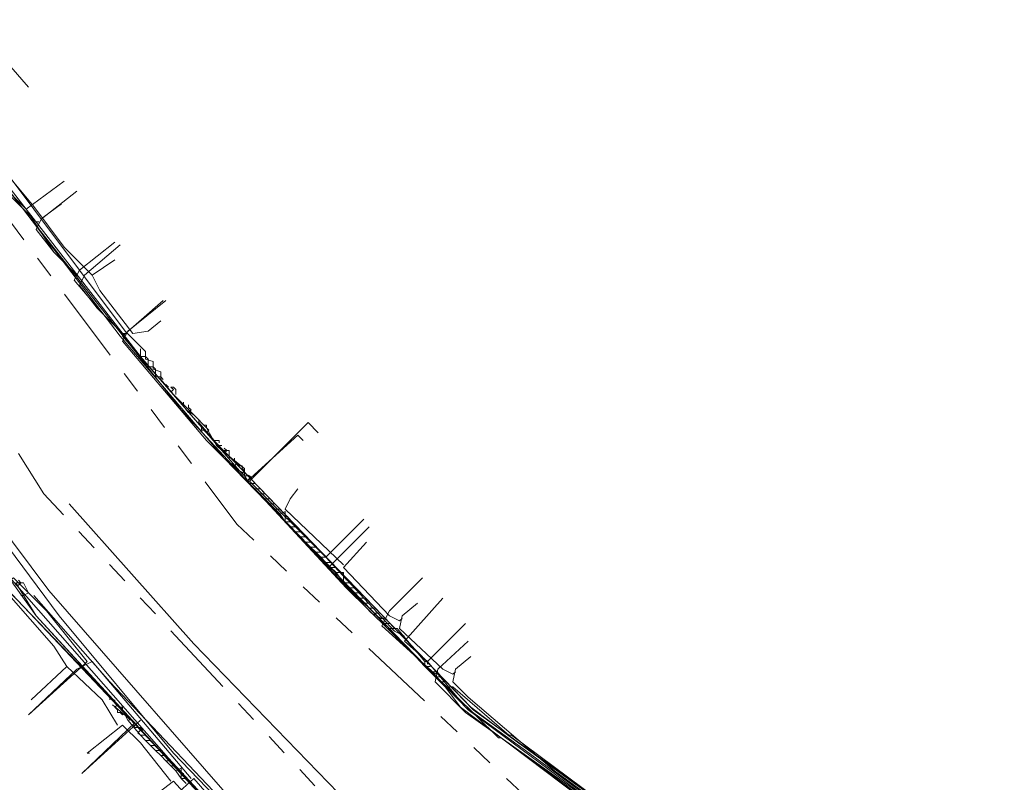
# Model space of a CAD drawing. Header units: metres. Extents: x 196942 to 197892, y 354692 to 355693.
# Tile 53 of 55: x 197597 to 197675, y 355236 to 355296. Entities that reach past the tile are written whole.
import ezdxf
from ezdxf.lldxf.tags import DXFTag

# ---------------------------------------------------------------- set-up
doc = ezdxf.new("R2010")
doc.units = ezdxf.units.M
doc.linetypes.add('RI-GWA', pattern=[18.45, 6, -1.8, 1.75, -1.8, 1.75, -1.8, 1.75, -1.8])
for name, color, linetype, lineweight in [('B-OI-KL-DATA_Orientatieverzoek_Eurofiber_0000560460-G', 90, 'KL-DATA-N', 18), ('B-OI-KL-DATA_Orientatieverzoek_KPN_0000546663-G', 90, 'KL-DATA-N', 18), ('B-OI-KL-DATA_Orientatieverzoek_Tele2_0000546705-G', 90, 'KL-DATA-N', 18), ('B-OI-KL-DATA_Orientatieverzoek_Ziggo BV_0000546674-G', 90, 'KL-DATA-N', 18), ('B-OI-KL-ET_LS_Orientatieverzoek_Enexis_0000729946-G', 190, 'KL-LS-N', 18), ('B-OI-KL-ET_LS_Orientatieverzoek_roermond_0000584598-G', 190, 'KL-LS-N', 18), ('B-OI-KL-ET_MS_Orientatieverzoek_Enexis_0000729946-G', 130, 'KL-MS-N', 18), ('B-OI-KL-GAS_HD_Orientatieverzoek_Enexis_0000729946-G', 30, 'KL-GAS-HD-N', 18), ('B-OI-KL-GAS_LD_Orientatieverzoek_Enexis_0000729946-G', 50, 'KL-GAS-LD-N', 18), ('B-OI-KL-WATER_Orientatieverzoek_Nv WML_0000578862-G', 170, 'KL-WATER-N', 18), ('B-OI-RI-GWA_Orientatieverzoek_roermond_0000584598-G', 30, 'RI-GWA', 18)]:
    doc.layers.add(name, color=color, linetype=linetype, lineweight=lineweight)
doc.styles.get("Standard").update_dxf_attribs({"font": 'arial.ttf'})
tags = doc.linetypes.add('KL-DATA-N', pattern='A,4,-1,[101,NLCS.SHX,S=0.5,R=0,X=0,Y=0],-1,4,-1,["D",Standard,S=1,R=0,X=-0.25,Y=-0.5],-1.5', length=12.5).pattern_tags.tags
tags[18] = DXFTag(74, 10)
tags = doc.linetypes.add('KL-GAS-HD-N', pattern='A,4,-1,[69,NLCS.SHX,S=0.5,R=0,X=0,Y=0],-1,4,-1,["H",Standard,S=1,R=0,X=0,Y=-0.5],-2', length=13).pattern_tags.tags
tags[18] = DXFTag(74, 10)
tags = doc.linetypes.add('KL-GAS-LD-N', pattern='A,4,-1,[69,NLCS.SHX,S=0.5,R=0,X=0,Y=0],-1,4,-1,["L",Standard,S=1,R=0,X=0.25,Y=-0.5],-2', length=13).pattern_tags.tags
tags[18] = DXFTag(74, 10)
tags = doc.linetypes.add('KL-LS-N', pattern='A,4,-1,[103,NLCS.SHX,S=0.75,R=0,X=0,Y=0],-1,4,-1,["L",Standard,S=1,R=0,X=0,Y=-0.5],-2', length=13).pattern_tags.tags
tags[18] = DXFTag(74, 10)
tags = doc.linetypes.add('KL-MS-N', pattern='A,4,-1,[103,NLCS.SHX,S=0.75,R=0,X=0,Y=0],-1,4,-1,["M",Standard,S=1,R=0,X=0,Y=-0.5],-2', length=13).pattern_tags.tags
tags[18] = DXFTag(74, 10)
doc.linetypes.add('KL-WATER-N', pattern='A,7,-0.5,[168,NLCS.SHX,S=0.75,R=0,X=0.75,Y=0],-2', length=9.5)

msp = doc.modelspace()

# ---------------------------------------------------------------- linework, layer by layer
at = {"layer": 'B-OI-KL-DATA_Orientatieverzoek_Eurofiber_0000560460-G', "flags": 128}
for points in [[(197664.94456, 355218.30724), (197657.94316, 355223.70832), (197647.74112, 355231.1098), (197636.1388, 355239.51148), (197632.93816, 355241.91196), (197612.134, 355263.51628), (197606.93296, 355269.51748), (197595.73072, 355283.92036), (197586.92896, 355295.92276), (197583.1282, 355302.124), (197578.72732, 355309.32544), (197575.52668, 355314.52648), (197571.1258, 355321.72792), (197567.92516, 355326.92896), (197562.32404, 355336.53088), (197557.123, 355346.1328), (197555.32264, 355350.33364), (197555.72272, 355351.73392), (197563.32424, 355356.1348), (197570.72572, 355360.33564), (197577.127, 355363.93636), (197580.92776, 355366.1368)], [(197497.71112, 355320.92776), (197499.31144, 355322.52808), (197504.51248, 355326.1288), (197509.51348, 355328.72932), (197520.31564, 355334.33044), (197531.1178, 355339.93156), (197539.71952, 355339.93156), (197542.92016, 355339.53148), (197545.52068, 355334.93056), (197548.72132, 355329.32944), (197551.92196, 355323.72832), (197553.92236, 355320.1276), (197561.32384, 355307.52508), (197565.1246, 355300.92376), (197568.72532, 355294.52248), (197572.32604, 355288.1212), (197581.92796, 355272.51808), (197585.1286, 355267.31704), (197590.72972, 355259.31544), (197596.33084, 355251.31384), (197625.1366, 355220.90776), (197625.53668, 355220.90776), (197637.139, 355210.1056), (197638.73932, 355210.1056), (197647.141, 355203.30424), (197647.54108, 355203.30424), (197651.54188, 355200.1036), (197651.94196, 355200.1036), (197655.94276, 355196.90296), (197656.34284, 355196.90296), (197672.34604, 355186.1008), (197672.74612, 355186.1008), (197674.94656, 355184.70052)]]:
    msp.add_lwpolyline(points, dxfattribs=at)
at = {"layer": 'B-OI-KL-DATA_Orientatieverzoek_KPN_0000546663-G', "flags": 128}
for points in [[(197626.1368, 355222.90816), (197616.1348, 355232.31004), (197599.73152, 355251.1138), (197588.32924, 355266.31684), (197579.32744, 355280.1196), (197556.1228, 355320.32764), (197544.72052, 355340.53168), (197545.1206, 355341.33184), (197551.92196, 355344.73252)], [(197606.93296, 355239.71152), (197605.93276, 355240.91176), (197605.53268, 355241.71192), (197595.33064, 355252.31404), (197579.1274, 355276.71892), (197569.1254, 355293.52228), (197558.32324, 355312.72612), (197543.92036, 355337.33104), (197543.72032, 355338.73132), (197545.52068, 355339.1314)], [(197612.93416, 355262.51608), (197612.134, 355263.91636), (197611.1338, 355264.91656), (197609.53348, 355266.51688), (197608.53328, 355267.71712), (197608.53328, 355268.31724), (197607.93316, 355268.51728), (197607.93316, 355269.1174), (197607.33304, 355269.31744), (197607.33304, 355269.91756), (197605.73272, 355271.51788), (197587.72912, 355295.52268), (197587.129, 355296.92296), (197586.32884, 355297.123), (197586.1288, 355298.52328), (197585.32864, 355298.72332), (197585.1286, 355300.1236), (197584.32844, 355300.32364), (197584.1284, 355301.72392), (197583.1282, 355302.72412), (197583.1282, 355303.32424), (197582.128, 355304.32444), (197582.128, 355304.92456), (197581.1278, 355305.92476), (197578.52728, 355310.1256), (197578.52728, 355310.72572), (197577.92716, 355311.1258), (197577.92716, 355311.72592), (197576.92696, 355312.72612), (197576.92696, 355313.32624), (197576.32684, 355313.72632), (197576.32684, 355314.32644), (197575.52668, 355314.52648), (197575.72672, 355315.32664), (197574.92656, 355315.52668), (197574.92656, 355316.52688), (197574.32644, 355316.52688), (197574.1264, 355317.92716), (197573.32624, 355318.1272), (197573.32624, 355319.1274), (197572.72612, 355319.1274), (197572.72612, 355320.1276), (197571.92596, 355320.32764), (197571.92596, 355321.52788), (197571.1258, 355321.72792), (197571.1258, 355322.72812), (197570.32564, 355322.92816), (197570.72572, 355323.52828), (197570.72572, 355322.72812)], [(197606.93296, 355269.91756), (197606.93296, 355270.1176)], [(197607.33304, 355269.51748), (197606.93296, 355269.51748), (197606.93296, 355269.91756)], [(197607.53308, 355269.1174), (197607.53308, 355269.31744), (197607.33304, 355269.51748)], [(197607.93316, 355268.71732), (197607.53308, 355268.71732), (197607.53308, 355269.1174)], [(197608.1332, 355268.31724), (197608.1332, 355268.51728), (197607.93316, 355268.71732)], [(197608.53328, 355267.91716), (197608.1332, 355267.91716), (197608.1332, 355268.31724)], [(197608.53328, 355267.91716), (197608.73332, 355267.71712)], [(197609.1334, 355267.117), (197608.93336, 355267.31704)], [(197609.73352, 355266.51688), (197609.73352, 355266.91696), (197609.53348, 355267.117), (197609.33344, 355267.117), (197609.53348, 355266.91696), (197609.33344, 355266.71692)], [(197610.33364, 355265.71672), (197610.33364, 355265.91676)], [(197611.1338, 355264.91656), (197610.53368, 355265.31664)], [(197610.53368, 355265.31664), (197610.73372, 355265.1166), (197610.93376, 355265.31664)], [(197610.73372, 355265.51668), (197610.73372, 355265.71672)], [(197610.73372, 355265.1166), (197610.93376, 355265.31664), (197610.73372, 355265.51668)], [(197611.53388, 355264.31644), (197611.53388, 355264.51648)], [(197612.73412, 355262.91616), (197611.53388, 355264.31644)], [(197611.93396, 355263.71632), (197611.73392, 355263.71632), (197611.73392, 355263.91636)], [(197612.134, 355263.91636), (197612.134, 355264.1164), (197611.93396, 355264.1164)], [(197611.93396, 355263.71632), (197612.134, 355263.51628), (197612.33404, 355263.71632)], [(197612.134, 355263.51628), (197612.33404, 355263.71632), (197612.134, 355263.91636)], [(197613.1342, 355262.71612), (197613.1342, 355262.91616), (197612.73412, 355262.91616)], [(197613.33424, 355262.116), (197612.93416, 355262.51608), (197613.33424, 355262.51608), (197612.93416, 355262.51608)], [(197615.53468, 355259.51548), (197615.1346, 355260.1156), (197615.1346, 355260.71572), (197613.33424, 355262.116), (197613.93436, 355262.116), (197613.93436, 355261.51588)], [(197613.33424, 355262.116), (197613.53428, 355261.91596), (197613.73432, 355262.116)], [(197613.53428, 355261.91596), (197613.73432, 355262.116), (197613.53428, 355262.31604)], [(197614.33444, 355261.31584), (197614.33444, 355261.51588)], [(197615.1346, 355260.1156), (197614.1344, 355261.1158)], [(197614.53448, 355260.71572), (197614.33444, 355260.91576), (197614.53448, 355261.1158), (197614.73452, 355260.91576)], [(197614.73452, 355260.51568), (197614.53448, 355260.51568), (197614.53448, 355260.71572)], [(197614.93456, 355260.71572), (197614.93456, 355260.91576), (197614.73452, 355260.91576)], [(197615.1346, 355260.1156), (197614.93456, 355260.31564), (197615.1346, 355260.51568), (197614.93456, 355260.71572)], [(197615.53468, 355259.51548), (197615.33464, 355259.71552), (197615.53468, 355259.91556), (197615.73472, 355259.91556), (197615.53468, 355260.1156), (197615.1346, 355260.1156)], [(197615.93476, 355259.1154), (197615.53468, 355259.51548), (197615.93476, 355259.51548), (197615.53468, 355259.51548)], [(197616.33484, 355258.71532), (197615.93476, 355259.1154), (197616.33484, 355259.1154), (197615.93476, 355259.1154)], [(197616.73492, 355258.31524), (197616.33484, 355258.71532), (197616.73492, 355258.71532), (197616.33484, 355258.71532)], [(197617.135, 355257.91516), (197616.73492, 355258.31524), (197617.135, 355258.31524), (197616.73492, 355258.31524)], [(197617.53508, 355257.51508), (197617.135, 355257.91516), (197617.53508, 355257.91516), (197617.135, 355257.91516)], [(197617.93516, 355257.115), (197617.53508, 355257.51508), (197617.93516, 355257.51508), (197617.53508, 355257.51508)], [(197618.33524, 355256.51488), (197617.93516, 355257.115), (197618.33524, 355257.31504), (197618.33524, 355256.51488)], [(197618.53528, 355256.71492), (197618.53528, 355256.91496), (197618.33524, 355256.91496)], [(197618.73532, 355256.1148), (197618.33524, 355256.51488), (197618.73532, 355256.51488), (197618.33524, 355256.51488)], [(197619.1354, 355255.71472), (197618.73532, 355256.1148), (197619.1354, 355256.1148), (197618.73532, 355256.1148)], [(197619.53548, 355255.31464), (197619.1354, 355255.71472), (197619.53548, 355255.71472), (197619.1354, 355255.71472)], [(197619.93556, 355254.91456), (197619.53548, 355255.31464), (197619.93556, 355255.31464), (197619.53548, 355255.31464)], [(197620.33564, 355254.51448), (197619.93556, 355254.91456), (197620.33564, 355254.91456), (197619.93556, 355254.91456)], [(197620.73572, 355254.1144), (197620.33564, 355254.51448), (197620.73572, 355254.51448), (197620.33564, 355254.51448)], [(197621.1358, 355253.71432), (197620.73572, 355254.1144), (197621.1358, 355254.1144), (197620.73572, 355254.1144)], [(197621.53588, 355253.31424), (197621.1358, 355253.71432), (197621.53588, 355253.71432), (197621.1358, 355253.71432)], [(197621.93596, 355252.91416), (197621.53588, 355253.31424), (197621.93596, 355253.31424), (197621.53588, 355253.31424)], [(197622.33604, 355252.51408), (197621.93596, 355252.91416), (197622.33604, 355252.91416), (197621.93596, 355252.91416)], [(197622.93616, 355251.71392), (197622.33604, 355252.51408), (197622.93616, 355252.51408), (197622.93616, 355251.71392)], [(197623.1362, 355251.91396), (197623.1362, 355252.114), (197622.93616, 355252.114)], [(197623.33624, 355251.31384), (197622.93616, 355251.71392), (197623.33624, 355251.71392), (197622.93616, 355251.71392)], [(197623.73632, 355250.91376), (197623.33624, 355251.31384), (197623.73632, 355251.31384), (197623.33624, 355251.31384)], [(197624.1364, 355250.51368), (197623.73632, 355250.91376), (197624.1364, 355250.91376), (197623.73632, 355250.91376)], [(197624.53648, 355250.1136), (197624.1364, 355250.51368), (197624.53648, 355250.51368), (197624.1364, 355250.51368)], [(197624.93656, 355249.71352), (197624.53648, 355250.1136), (197624.93656, 355250.1136), (197624.53648, 355250.1136)], [(197625.33664, 355249.31344), (197624.93656, 355249.71352), (197625.33664, 355249.71352), (197624.93656, 355249.71352)], [(197625.73672, 355248.91336), (197625.33664, 355249.31344), (197625.73672, 355249.31344), (197625.33664, 355249.31344)], [(197626.1368, 355248.51328), (197625.73672, 355248.91336), (197626.1368, 355248.91336), (197625.73672, 355248.91336)], [(197626.53688, 355248.1132), (197626.1368, 355248.51328), (197626.53688, 355248.51328), (197626.1368, 355248.51328)], [(197629.33744, 355245.1126), (197626.53688, 355248.1132), (197627.137, 355248.1132), (197629.33744, 355245.51268), (197629.33744, 355245.1126)], [(197629.53748, 355245.31264), (197629.53748, 355245.51268), (197629.33744, 355245.51268)], [(197629.73752, 355244.71252), (197629.33744, 355245.1126), (197629.73752, 355245.1126), (197629.33744, 355245.1126)], [(197630.1376, 355244.31244), (197629.73752, 355244.71252), (197630.1376, 355244.71252), (197629.73752, 355244.71252)], [(197630.53768, 355243.91236), (197630.1376, 355244.31244), (197630.53768, 355244.31244), (197630.1376, 355244.31244)], [(197630.93776, 355243.51228), (197630.53768, 355243.91236), (197630.93776, 355243.91236), (197630.53768, 355243.91236)], [(197652.34204, 355227.50908), (197650.54168, 355229.30944), (197644.1404, 355233.91036), (197642.74012, 355233.91036), (197632.138, 355241.91196), (197630.93776, 355243.51228), (197631.53788, 355243.51228), (197635.93876, 355239.71152), (197636.1388, 355239.71152), (197643.94036, 355233.91036)], [(197604.53248, 355242.51208), (197604.53248, 355242.71212)], [(197605.93276, 355241.1118), (197604.73252, 355242.112)], [(197604.93256, 355242.31204), (197604.93256, 355242.51208)], [(197605.1326, 355241.71192), (197604.93256, 355241.91196), (197605.1326, 355242.112), (197605.33264, 355241.91196)], [(197605.53268, 355241.71192), (197605.53268, 355241.91196), (197605.33264, 355241.91196)], [(197605.33264, 355241.51188), (197605.1326, 355241.51188), (197605.1326, 355241.71192)], [(197605.33264, 355241.51188), (197605.53268, 355241.31184), (197605.73272, 355241.51188)], [(197605.53268, 355241.31184), (197605.73272, 355241.51188), (197605.53268, 355241.71192)], [(197605.93276, 355241.1118), (197606.1328, 355240.91176)], [(197606.53288, 355240.31164), (197606.33284, 355240.51168)], [(197606.93296, 355239.71152), (197606.73292, 355239.91156), (197606.93296, 355240.1116), (197607.133, 355240.1116), (197606.93296, 355240.31164), (197606.53288, 355240.31164)], [(197607.33304, 355239.31144), (197606.93296, 355239.71152), (197607.33304, 355239.71152), (197606.93296, 355239.71152)], [(197607.73312, 355238.91136), (197607.33304, 355239.31144), (197607.73312, 355239.31144), (197607.33304, 355239.31144)], [(197608.1332, 355238.51128), (197607.73312, 355238.91136), (197608.1332, 355238.91136), (197607.73312, 355238.91136)], [(197608.53328, 355238.1112), (197608.1332, 355238.51128), (197608.53328, 355238.51128), (197608.1332, 355238.51128)], [(197608.93336, 355237.71112), (197608.53328, 355238.1112), (197608.93336, 355238.1112), (197608.53328, 355238.1112)], [(197609.33344, 355237.31104), (197608.93336, 355237.71112), (197609.33344, 355237.71112), (197608.93336, 355237.71112)], [(197609.73352, 355236.91096), (197609.33344, 355237.31104), (197609.73352, 355237.31104), (197609.33344, 355237.31104)], [(197610.1336, 355236.31084), (197609.73352, 355236.91096), (197610.1336, 355237.111), (197610.1336, 355236.31084)], [(197610.33364, 355236.51088), (197610.33364, 355236.71092), (197610.1336, 355236.71092)], [(197610.53368, 355235.91076), (197610.1336, 355236.31084), (197610.53368, 355236.31084), (197610.1336, 355236.31084)]]:
    msp.add_lwpolyline(points, dxfattribs=at)
at = {"layer": 'B-OI-KL-DATA_Orientatieverzoek_Tele2_0000546705-G', "flags": 128}
msp.add_lwpolyline([(197664.94456, 355218.30724), (197657.94316, 355223.70832), (197656.54288, 355223.90836), (197654.94256, 355225.1086), (197654.54248, 355226.30884), (197644.54048, 355233.51028), (197633.1382, 355241.71192), (197612.134, 355263.51628), (197606.93296, 355269.51748), (197595.73072, 355283.92036), (197586.92896, 355295.92276), (197583.1282, 355302.124), (197578.72732, 355309.32544), (197575.52668, 355314.52648), (197571.1258, 355321.72792), (197567.92516, 355326.92896), (197562.32404, 355336.53088), (197557.123, 355346.1328), (197555.32264, 355350.33364), (197555.72272, 355351.73392), (197561.72392, 355355.33464), (197562.124, 355356.53488), (197564.32444, 355357.73512), (197565.72472, 355357.33504), (197571.72592, 355360.93576), (197576.32684, 355363.53628), (197579.92756, 355365.53668), (197580.92776, 355366.1368)], dxfattribs=at)
at = {"layer": 'B-OI-KL-DATA_Orientatieverzoek_Ziggo BV_0000546674-G', "flags": 128}
for points in [[(197603.1322, 355275.91876), (197600.93176, 355278.1192), (197598.53128, 355281.31984), (197595.53068, 355284.92056), (197595.73072, 355285.92076), (197596.73092, 355286.52088)], [(197599.33144, 355280.51968), (197600.73172, 355281.51988)], [(197603.1322, 355275.91876), (197604.93256, 355277.119)], [(197603.1322, 355275.91876), (197603.73232, 355274.71852), (197606.33284, 355271.31784), (197607.53308, 355271.51788), (197608.53328, 355272.31804)], [(197622.93616, 355253.1142), (197618.33524, 355257.51508), (197618.73532, 355258.31524), (197619.33544, 355259.1154)], [(197601.1318, 355245.1126), (197600.1316, 355246.71292), (197594.33044, 355253.31424), (197593.33024, 355254.51448), (197590.32964, 355252.71412)], [(197627.33704, 355248.71332), (197626.53688, 355249.1134), (197622.93616, 355252.91416), (197624.73652, 355254.91456)], [(197631.53788, 355244.51248), (197630.73772, 355244.91256), (197627.33704, 355248.1132), (197627.53708, 355249.1134), (197628.73732, 355250.1136)], [(197627.33704, 355248.71332), (197627.53708, 355248.91336)], [(197645.54068, 355202.70412), (197640.53968, 355206.90496), (197646.54088, 355215.1066), (197654.1424, 355225.50868), (197653.54228, 355226.50888), (197651.34184, 355228.30924), (197639.53948, 355236.91096), (197632.73812, 355242.71212), (197631.53788, 355243.91236), (197631.73792, 355244.91256), (197632.93816, 355245.91276)], [(197605.1326, 355240.51168), (197603.93236, 355242.51208), (197601.1318, 355245.1126), (197598.33124, 355242.51208)], [(197631.53788, 355244.51248), (197631.73792, 355244.71252)], [(197609.33344, 355236.1108), (197606.93296, 355239.1114), (197605.53268, 355240.51168), (197602.73212, 355238.31124), (197602.93216, 355238.31124)], [(197613.53428, 355231.70992), (197609.53348, 355236.1108), (197606.93296, 355234.1104)]]:
    msp.add_lwpolyline(points, dxfattribs=at)
at = {"layer": 'B-OI-KL-ET_LS_Orientatieverzoek_Enexis_0000729946-G', "flags": 128}
for points in [[(197598.73132, 355280.1196), (197596.53088, 355282.32004), (197592.93016, 355287.32104), (197593.33024, 355287.52108)], [(197602.132, 355275.71872), (197600.1316, 355277.71912), (197598.73132, 355279.51948), (197599.1314, 355280.31964), (197601.93196, 355282.52008)], [(197598.73132, 355280.1196), (197598.93136, 355280.1196)], [(197605.53268, 355271.31784), (197603.53228, 355273.31824), (197602.132, 355275.1186), (197602.53208, 355275.91876), (197605.33264, 355278.31924)], [(197615.33464, 355259.71552), (197612.134, 355262.91616), (197605.53268, 355270.71772), (197605.93276, 355271.51788), (197608.93336, 355273.91836)], [(197605.53268, 355271.31784), (197605.73272, 355271.31784)], [(197619.33544, 355226.90896), (197609.1334, 355237.91116), (197594.53048, 355254.51448), (197588.72932, 355262.71612), (197586.72892, 355265.31664), (197582.128, 355262.51608)], [(197621.73592, 355252.91416), (197615.33464, 355259.71552), (197619.33544, 355263.31624), (197619.73552, 355262.91616)], [(197615.33464, 355259.71552), (197615.53468, 355259.71552)], [(197625.33664, 355232.91016), (197624.1364, 355234.31044), (197623.33624, 355234.31044), (197611.1338, 355246.91296), (197601.33184, 355257.91516)], [(197625.93676, 355248.91336), (197625.1366, 355249.31344), (197621.73592, 355252.91416), (197624.93656, 355256.1148)], [(197630.1376, 355244.51248), (197625.93676, 355248.31324), (197626.53688, 355249.51348), (197629.1374, 355252.114)], [(197649.74152, 355212.106), (197648.1412, 355212.90616), (197635.33864, 355223.50828), (197634.93856, 355223.90836), (197643.54028, 355232.91016), (197642.94016, 355234.1104), (197632.53808, 355241.51188), (197630.1376, 355243.91236), (197630.33764, 355244.91256), (197632.73812, 355247.113)], [(197602.53208, 355245.31264), (197598.1312, 355241.31184)], [(197630.1376, 355244.51248), (197630.33764, 355244.71252)], [(197606.53288, 355240.71172), (197602.33204, 355236.71092)]]:
    msp.add_lwpolyline(points, dxfattribs=at)
at = {"layer": 'B-OI-KL-ET_LS_Orientatieverzoek_roermond_0000584598-G', "flags": 128}
msp.add_lwpolyline([(197557.123, 355337.53108), (197560.72372, 355339.33144), (197570.1256, 355323.32824), (197589.52948, 355293.32224), (197593.73032, 355286.1208), (197610.1336, 355265.31664), (197623.1362, 355251.31384), (197635.1386, 355239.51148), (197635.33864, 355239.51148), (197657.94316, 355222.90816), (197658.34324, 355222.90816)], dxfattribs=at)
at = {"layer": 'B-OI-KL-ET_MS_Orientatieverzoek_Enexis_0000729946-G', "flags": 128}
for points in [[(197597.131, 355251.51388), (197597.33104, 355251.51388), (197597.53108, 355251.71392), (197597.33104, 355251.91396)], [(197628.93736, 355217.50708), (197624.1364, 355221.50788), (197598.73132, 355249.1134), (197597.131, 355251.71392), (197597.73112, 355251.71392), (197598.1312, 355250.91376), (197597.73112, 355250.71372)], [(197597.73112, 355250.71372), (197597.53108, 355250.71372)], [(197628.93736, 355217.50708), (197628.73732, 355218.70732), (197625.73672, 355222.70812), (197615.53468, 355232.31004), (197604.53248, 355243.91236), (197598.53128, 355250.71372)]]:
    msp.add_lwpolyline(points, dxfattribs=at)
at = {"layer": 'B-OI-KL-GAS_HD_Orientatieverzoek_Enexis_0000729946-G', "flags": 128}
msp.add_lwpolyline([(197627.93716, 355218.50728), (197626.73692, 355219.1074), (197620.93576, 355224.90856), (197598.73132, 355249.1134), (197585.52868, 355267.51708), (197570.92576, 355290.32164), (197558.52328, 355312.126), (197541.51988, 355344.1324), (197541.91996, 355344.93256), (197542.72012, 355345.33264)], dxfattribs=at)
at = {"layer": 'B-OI-KL-GAS_LD_Orientatieverzoek_Enexis_0000729946-G', "flags": 128}
for points in [[(197597.93116, 355281.1198), (197596.33084, 355282.72012), (197592.13, 355288.72132), (197593.93036, 355290.52168), (197596.1308, 355292.32204), (197596.73092, 355292.32204), (197598.1312, 355290.72172)], [(197601.73192, 355276.1188), (197600.1316, 355277.71912), (197597.93116, 355281.1198), (197600.93176, 355283.32024)], [(197605.53268, 355271.31784), (197603.93236, 355272.91816), (197601.73192, 355275.51868), (197602.132, 355276.31884), (197604.93256, 355278.51928)], [(197615.53468, 355260.1156), (197614.73452, 355260.51568), (197605.53268, 355271.1178), (197608.73332, 355273.91836)], [(197621.53588, 355253.71432), (197615.53468, 355259.71552), (197620.1356, 355264.31644), (197620.93576, 355263.51628)], [(197627.73712, 355247.51308), (197626.93696, 355247.91316), (197621.53588, 355253.71432), (197624.53648, 355256.71492)], [(197602.73212, 355245.51268), (197599.53148, 355249.51348), (197596.93096, 355252.114), (197589.1294, 355247.113), (197588.1292, 355248.31324)], [(197629.53748, 355245.51268), (197627.73712, 355247.113), (197630.73772, 355250.51368)], [(197650.54168, 355229.1094), (197649.1414, 355229.70952), (197637.53908, 355238.31124), (197632.53808, 355241.91196), (197629.53748, 355245.51268), (197632.53808, 355248.51328)], [(197610.93376, 355236.31084), (197603.1322, 355245.51268), (197601.93196, 355244.91256), (197598.1312, 355241.31184)], [(197602.73212, 355245.51268), (197602.53208, 355245.31264)], [(197606.93296, 355240.91176), (197602.33204, 355236.71092)], [(197615.1346, 355231.70992), (197611.1338, 355236.31084), (197606.53288, 355232.11)]]:
    msp.add_lwpolyline(points, dxfattribs=at)
at = {"layer": 'B-OI-KL-WATER_Orientatieverzoek_Nv WML_0000578862-G', "flags": 128}
for points in [[(197660.1436, 355223.90836), (197658.1432, 355222.90816), (197632.73812, 355241.71192), (197613.53428, 355261.51588), (197605.33264, 355271.1178), (197591.1298, 355289.72152), (197584.1284, 355300.1236), (197562.72412, 355335.33064), (197554.92256, 355350.53368), (197554.92256, 355352.73412), (197566.1248, 355359.1354), (197560.72372, 355368.73732), (197556.92296, 355366.33684), (197549.1214, 355366.1368), (197547.32104, 355371.33784), (197533.71832, 355391.74192), (197517.71512, 355405.34464), (197520.71572, 355409.54548), (197522.116, 355411.1458)], [(197636.33884, 355213.30624), (197619.93556, 355227.50908), (197609.53348, 355238.31124), (197600.53168, 355249.1134), (197590.72972, 355262.31604), (197578.52728, 355281.31984), (197570.1256, 355295.92276), (197569.52548, 355295.72272)]]:
    msp.add_lwpolyline(points, dxfattribs=at)
at = {"layer": 'B-OI-RI-GWA_Orientatieverzoek_roermond_0000584598-G', "flags": 128}
for points in [[(197638.53928, 355216.50688), (197599.33144, 355258.71532), (197569.92556, 355305.32464), (197544.72052, 355353.1342), (197490.70972, 355323.92836), (197450.90176, 355304.32444), (197430.29764, 355282.52008), (197428.0972, 355283.32024), (197404.0924, 355264.71652), (197400.49168, 355262.31604), (197395.49068, 355264.71652), (197367.28504, 355309.32544), (197345.28064, 355350.33364), (197329.67752, 355386.74092)], [(197656.1428, 355217.107), (197614.53448, 355256.31484), (197576.32684, 355307.32504), (197548.1212, 355354.93456), (197544.72052, 355353.1342)]]:
    msp.add_lwpolyline(points, dxfattribs=at)

doc.saveas('drawing.dxf')
